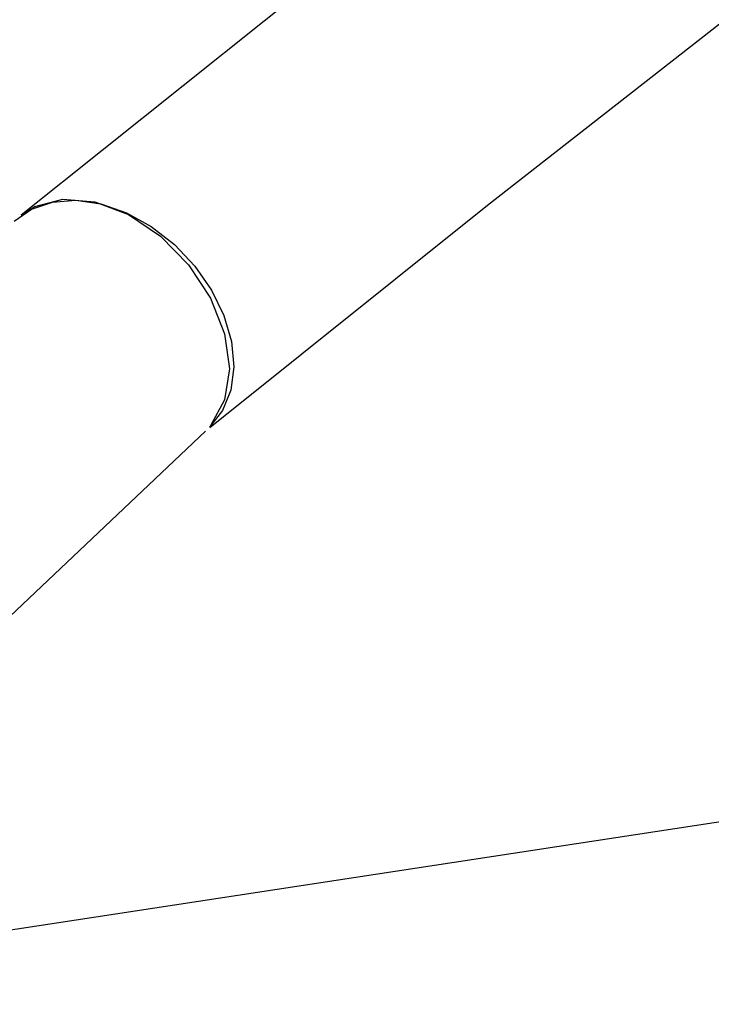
# Model space of a CAD drawing. Extents: x 0 to 1189, y 0 to 841.
# Tile 189 of 256: x 595.12 to 598.53, y 342.58 to 347.44. Entities that reach past the tile are written whole.
import ezdxf

# ---------------------------------------------------------------- set-up
doc = ezdxf.new("R2010")
doc.units = 0
doc.header["$LTSCALE"] = 65.395
doc.layers.get('0').update_dxf_attribs({"linetype": 'CONTINUOUS'})

msp = doc.modelspace()

# ---------------------------------------------------------------- linework, layer by layer
at = {"color": 2, "linetype": 'Continuous'}
msp.add_line((592.6686, 342.5757), (806.3662, 375.2026), dxfattribs=at)
at = {"color": 7, "linetype": 'Continuous'}
for p, q in [((595.4909, 346.5369), (595.6559, 346.4743)), ((595.6559, 346.4743), (595.8143, 346.3679))]:
    msp.add_line(p, q, dxfattribs=at)
at = {"color": 6, "linetype": 'Continuous'}
for p, q in [((595.0931, 346.4408), (595.1785, 346.5007)), ((594.8956, 344.3247), (596.0361, 345.4056))]:
    msp.add_line(p, q, dxfattribs=at)
at = {"color": 7, "linetype": 'Continuous'}
for points in [[(604.8134, 356.7568), (604.7743, 356.314), (604.5484, 355.5579), (604.1204, 354.7274), (603.5133, 353.8562), (602.7461, 352.9517), (601.8279, 352.0106), (600.7641, 351.029), (599.5601, 350.0021), (598.2163, 348.9175), (596.726, 347.7487), (595.1268, 346.4707)], [(596.0576, 345.4228), (597.4285, 346.5206), (598.7688, 347.57), (600.0031, 348.5551), (601.1304, 349.4929), (602.1564, 350.3982), (603.078, 351.276), (603.894, 352.1327), (604.6022, 352.9755), (605.1991, 353.8127), (605.676, 354.6536), (606.0128, 355.4943), (606.1891, 356.3208)], [(595.1269, 346.4706), (595.1941, 346.5141), (595.3327, 346.5505), (595.4909, 346.5369)], [(595.8143, 346.3679), (595.9533, 346.2262), (596.0616, 346.0607), (596.1305, 345.8849), (596.1543, 345.7129)], [(596.1543, 345.7129), (596.1312, 345.5587), (596.063, 345.4348)]]:
    msp.add_lwpolyline(points, dxfattribs=at)
at = {"color": 6, "linetype": 'Continuous'}
for points in [[(595.1785, 346.5007), (595.2814, 346.5359), (595.3971, 346.5448), (595.5205, 346.5269), (595.6463, 346.483), (595.7688, 346.4152)], [(595.7688, 346.4152), (595.883, 346.3262), (595.9837, 346.22), (596.0665, 346.1012), (596.1279, 345.9751), (596.165, 345.8471), (596.1763, 345.7229)], [(596.1763, 345.7229), (596.1614, 345.6078), (596.1208, 345.507), (596.0562, 345.4246)]]:
    msp.add_lwpolyline(points, dxfattribs=at)

doc.saveas('drawing.dxf')
